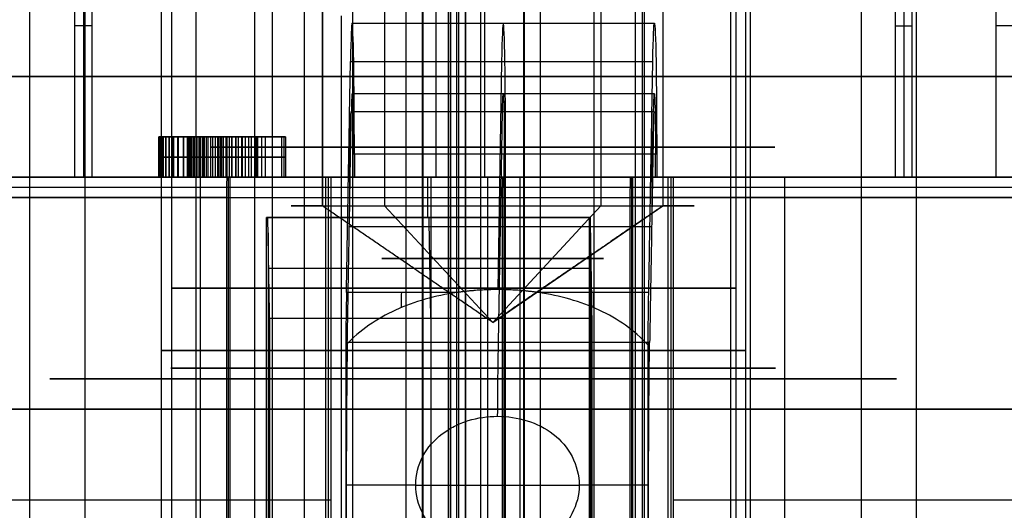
# Model space of a CAD drawing. Header units: millimetres. Extents: x 0 to 284, y -110 to 65.
# Tile 138 of 227: x 248.25 to 253.13, y -80.35 to -77.92. Entities that reach past the tile are written whole.
import ezdxf

# ---------------------------------------------------------------- set-up
doc = ezdxf.new("R2010")
doc.units = ezdxf.units.MM
doc.layers.add('Layer 01', color=7, linetype='Continuous', true_color=0x000000)

msp = doc.modelspace()

# ---------------------------------------------------------------- linework, layer by layer
at = {"layer": 'Layer 01'}
for p, q in [((250.1684, -87, 37.4971), (250.1684, -67, 37.4971)), ((250.8316, -67, -0.4971), (250.8316, -87, -0.4971)), ((250.3167, -78.7, 28.9984), (250.3167, -72.2, 28.9984)), ((250.5586, -78.7, 15.1405), (250.5586, -72.2, 15.1405)), ((249.7533, -72.5, 13.4776), (249.7533, -78.8423, 13.4776)), ((249.7533, -72.5, 13.4776), (249.7533, -78.8423, 13.4776)), ((251.1338, -72.5, 13.7846), (251.1338, -78.8423, 13.7846)), ((251.3485, -72.5, 14.1221), (251.3485, -84.6, 14.1221)), ((249.0032, -73.9, 24.0347), (249.0032, -84.6, 24.0347)), ((250.4274, -73.9, 22.6594), (250.4274, -84.6, 22.6594)), ((251.8028, -73.9, 24.0836), (251.8028, -84.6, 24.0836)), ((248.9532, -83.4, 24.0338), (248.9532, -74.1, 24.0338)), ((250.2469, -74.1, 32.9978), (250.2469, -85.6, 32.9978)), ((250.3777, -83.4, 25.5089), (250.3777, -74.1, 25.5089)), ((250.7531, -74.1, 4.0022), (250.7531, -85.6, 4.0022)), ((251.8527, -83.4, 24.0845), (251.8527, -74.1, 24.0845)), ((249.5031, -74.2, 24.0434), (249.5031, -82.9, 24.0434)), ((251.3028, -74.2, 24.0749), (251.3028, -82.9, 24.0749)), ((248.3003, -83.4, 18.4616), (248.3003, -74.5, 18.4616)), ((249.6619, -74.4969, 20.4255), (249.6619, -84.9, 20.4255)), ((250.4616, -83.4, 20.6997), (250.4616, -74.5, 20.6997)), ((250.5384, -83.4, 16.3003), (250.5384, -74.5, 16.3003)), ((251.3381, -74.4969, 16.5745), (251.3381, -84.9, 16.5745)), ((252.4255, -74.4969, 19.3381), (252.4255, -84.9, 19.3381)), ((252.6997, -83.4, 18.5384), (252.6997, -74.5, 18.5384)), ((249.1246, -74.7969, 17.9013), (249.1246, -83.1969, 17.9013)), ((249.9013, -74.7969, 19.8754), (249.9013, -84.4969, 19.8754)), ((251.0987, -74.7969, 17.1246), (251.0987, -84.4969, 17.1246)), ((250.2496, -75.9, 32.8478), (250.2496, -87, 32.8478)), ((250.7504, -75.9, 4.1522), (250.7504, -87, 4.1522)), ((250.0603, -77.1074, 12.0971), (250.0603, -78.8423, 12.0971)), ((248.5662, -77.2, 12.6854), (248.5662, -78.7, 12.6854)), ((252.6356, -77.2, 12.7564), (252.6356, -78.7, 12.7564)), ((249.8455, -77.9, 11.7596), (249.8455, -84.6, 11.7596)), ((248.6084, -77.95, 10.2657), (248.524, -77.95, 15.105)), ((252.5933, -77.95, 15.176), (252.6778, -77.95, 10.3368)), ((253.1777, -77.95, 10.3455), (253.0933, -77.95, 15.1848)), ((250.6412, -78.1263, 10.4109), (250.6215, -79.2567, 11.5411)), ((251.3991, -78.286, 9.9644), (249.8993, -78.286, 9.9382)), ((249.887, -78.3738, 10.6452), (249.887, -78.8688, 10.6452)), ((250.6255, -79.5188, 11.3082), (250.6455, -78.3738, 10.1634)), ((251.3868, -78.3738, 10.6714), (251.3868, -78.8688, 10.6714)), ((248.9404, -78.5, 11.2562), (249.0808, -78.5, 11.2587)), ((249.2481, -78.5, 11.6298), (249.246, -78.5, 11.7497)), ((249.2631, -78.5, 10.7681), (249.261, -78.5, 10.8853)), ((249.3868, -78.7, 11.6494), (249.3868, -78.5, 11.6494)), ((249.4004, -78.7, 10.8717), (249.4004, -78.5, 10.8717)), ((249.4257, -78.5, 11.2611), (249.4257, -78.7, 11.2611)), ((249.4257, -78.5, 11.2647), (249.5601, -78.5, 11.267)), ((249.4521, -78.7, 11.7616), (249.4521, -78.5, 11.7616)), ((249.4695, -78.7, 10.7618), (249.4695, -78.5, 10.7618)), ((249.5602, -78.5, 11.2634), (249.5602, -78.7, 11.2634)), ((250.6545, -85.2, 9.6513), (250.6545, -78.586, 9.6513)), ((250.6606, -85.2, 9.3014), (250.6606, -78.586, 9.3014)), ((249.3527, -78.6, 11.7599), (249.5515, -78.6, 11.7634)), ((249.4189, -78.6, 11.6499), (249.3546, -78.6, 11.6488)), ((249.3682, -78.6, 10.8711), (249.4325, -78.6, 10.8723)), ((249.5689, -78.6, 10.7635), (249.3701, -78.6, 10.76)), ((249.4325, -78.6, 10.8723), (249.4189, -78.6, 11.6499)), ((249.5515, -78.6, 11.7634), (249.5689, -78.6, 10.7635)), ((249.9076, -78.6988, 9.4633), (246.8381, -78.6988, 9.4097)), ((248.3698, -78.6988, 9.6115), (248.3759, -78.6988, 9.2615)), ((248.5662, -78.7, 12.6854), (249.1679, -78.7, 12.6959)), ((249.0808, -78.7, 11.2575), (249.4257, -78.7, 11.2635)), ((249.1473, -83.4, 12.9155), (249.1473, -78.7, 12.9155)), ((249.2631, -78.7, 10.8841), (249.25, -78.7, 11.6317)), ((249.2849, -78.7, 30.8152), (249.2849, -82.825, 30.8152)), ((249.7805, -78.7, 11.0189), (249.7805, -82.1, 11.0189)), ((249.8813, -78.6988, 10.9702), (251.3811, -78.6988, 10.9963)), ((250.2749, -78.9, 31.398), (250.2749, -78.7, 31.398)), ((250.3859, -78.7, 28.9994), (250.3606, -78.7, 30.4492)), ((250.5717, -78.7, 14.3906), (250.5586, -78.7, 15.1405)), ((250.6449, -78.8, 10.2013), (250.6466, -78.7, 10.1013)), ((250.6536, -86.1, 9.7013), (250.6536, -78.7, 9.7013)), ((250.7339, -82.1608, 5.102), (250.7339, -78.7, 5.102)), ((251.2846, -78.7, 30.8501), (251.2846, -82.825, 30.8501)), ((255.9767, -78.7, 9.5692), (251.4074, -78.7, 9.4895)), ((251.4758, -78.7, 10.1158), (251.4828, -78.7, 9.7158)), ((251.4802, -78.7, 11.0486), (251.4802, -82.1, 11.0486)), ((252.0339, -78.7, 12.7459), (252.6356, -78.7, 12.7564)), ((252.0468, -83.4, 12.9662), (252.0468, -78.7, 12.9662)), ((259.7157, -78.75, 10.3096), (241.5757, -78.75, 9.993)), ((250.6449, -82.9, 10.2013), (250.6449, -78.8, 10.2013)), ((250.597, -79.4196, 12.9408), (250.0603, -78.8423, 12.0971)), ((250.597, -79.4196, 12.9408), (251.4408, -78.8423, 12.4041)), ((250.597, -79.4196, 12.9408), (251.1338, -78.8423, 13.7846)), ((249.4782, -78.9, 31.2018), (251.0779, -78.9, 31.2297)), ((250.2813, -78.9, 31.0481), (250.2752, -78.9, 31.398)), ((249.4829, -78.975, 30.9334), (249.4829, -86.9, 30.9334)), ((251.3854, -78.9463, 10.7489), (249.8856, -78.9463, 10.7227)), ((251.0826, -78.975, 30.9614), (251.0826, -86.9, 30.9614)), ((250.2897, -79.4, 30.5482), (250.2897, -107.4, 30.5482)), ((249.8728, -79.735, 11.4592), (249.8678, -79.735, 11.7458)), ((251.3726, -79.735, 11.4854), (251.3676, -79.735, 11.772)), ((250.215, -80.2259, 11.594), (249.8705, -80.2259, 11.588)), ((251.3703, -80.2259, 11.6141), (251.0258, -80.2259, 11.6081)), ((249.7932, -80.3, 10.2864), (246.9237, -80.3, 10.2363)), ((254.3625, -80.3, 10.3662), (251.493, -80.3, 10.3161))]:
    msp.add_line(p, q, dxfattribs=at)
at = {"layer": 'Layer 01', "extrusion": (0.999848, 4.56323e-14, 0.017452)}
msp.add_arc((-78.586, 5.5754, 250.0347), 0.65, 360, 45, dxfattribs=at)
at = {"layer": 'Layer 01', "extrusion": (0.999848, -4.38645e-14, 0.017452)}
msp.add_arc((-78.586, 5.5754, 250.0347), 0.65, 270, 360, dxfattribs=at)
at = {"layer": 'Layer 01', "extrusion": (0.999848, 0, 0.017452)}
for start, end in [(360, 45), (270, 0)]:
    msp.add_arc((-78.586, 5.5754, 250.7847), 0.65, start, end, dxfattribs=at)
at = {"layer": 'Layer 01', "extrusion": (-0.999848, -4.58054e-14, -0.017452)}
msp.add_arc((78.586, 5.5754, -251.5347), 0.65, 135, 180, dxfattribs=at)
at = {"layer": 'Layer 01', "extrusion": (-0.999848, 0, -0.017452)}
for centre, radius, start, end in [((78.586, 5.5754, -251.5347), 0.65, 180, 270), ((78.586, 5.5754, -250.7847), 0.3, 135, 270), ((80.2259, 6.2254, -250.3088), 1.35, 130.7081, 135), ((80.2259, 6.2254, -251.2623), 1.35, 130.6683, 135), ((80.2259, 6.2254, -250.7847), 1, 109.9484, 135)]:
    msp.add_arc(centre, radius, start, end, dxfattribs=at)
at = {"layer": 'Layer 01', "extrusion": (0, -1, 0)}
for centre, radius, start, end in [((250.5, 18.5, 78.2), 12.75, 321.12589, 141.12589), ((250.5, 18.5, 78.2), 12.75, 238.46026, 321.12589), ((250.597, 12.9408, 78.55), 1.4, 147.535, 327.535), ((250.597, 12.9408, 78.55), 1.4, 327.535, 147.535), ((250.403, 24.0592, 78.55), 0.9, 91, 271), ((250.403, 24.0592, 78.55), 0.9, 271, 91), ((250.403, 24.0592, 79.25), 1.4, 91, 271), ((250.403, 24.0592, 79.25), 1.4, 271, 91), ((250.5, 18.5, 79.6469), 1.5, 23.5227, 203.5227), ((250.5, 18.5, 79.6469), 1.5, 203.5227, 23.5227), ((250.5, 18.5, 79.6984), 2.1, 23.5227, 203.5227), ((250.5, 18.5, 79.6984), 2.1, 203.5227, 23.5227), ((250.5, 18.5, 79.85), 14.5, 1, 181), ((250.5, 18.5, 79.85), 14.5, 181, 1), ((250.597, 12.9408, 80.2259), 1.4, 254.165, 287.835)]:
    msp.add_arc(centre, radius, start, end, dxfattribs=at)
at = {"layer": 'Layer 01', "extrusion": (0.999848, -8.12773e-15, 0.017452)}
msp.add_arc((-78.586, 5.5754, 250.0347), 0.3, 270, 45, dxfattribs=at)
at = {"layer": 'Layer 01', "extrusion": (-0.999848, 2.42703e-14, -0.017452)}
msp.add_arc((78.586, 5.5754, -251.5347), 0.3, 135, 270, dxfattribs=at)
at = {"layer": 'Layer 01', "extrusion": (-1.99802e-13, -1, 2.07681e-12)}
msp.add_arc((250.5, 18.5, 78.7), 12.7, 95.51615, 218.60176, dxfattribs=at)
at = {"layer": 'Layer 01', "extrusion": (6.29551e-16, -1, 2.31517e-16)}
msp.add_arc((250.5, 18.5, 78.7), 12.9, 1, 154.44848, dxfattribs=at)
at = {"layer": 'Layer 01', "extrusion": (2.6859e-17, 1, -1.53875e-15)}
msp.add_arc((-250.5, 18.5, -78.7), 10.5, 344.6159, 193.3841, dxfattribs=at)
at = {"layer": 'Layer 01', "extrusion": (1.71412e-16, 1, -6.75321e-16)}
msp.add_arc((-250.5, 18.5, -78.7), 12.75, 38.87411, 218.87411, dxfattribs=at)
at = {"layer": 'Layer 01', "extrusion": (2.85883e-16, 1, -1.65628e-15)}
msp.add_arc((-250.5, 18.5, -78.7), 12.75, 218.87411, 301.53974, dxfattribs=at)
at = {"layer": 'Layer 01', "extrusion": (7.63649e-18, -1, -2.32657e-18)}
msp.add_arc((250.597, 12.9408, 78.7), 1.45, 91, 235.1117, dxfattribs=at)
at = {"layer": 'Layer 01', "extrusion": (4.03719e-14, -1, -6.79512e-13)}
msp.add_arc((250.5, 18.5, 78.7), 11.95, 91, 95.80024, dxfattribs=at)
at = {"layer": 'Layer 01', "extrusion": (5.92256e-15, -1, -3.3877e-13)}
msp.add_arc((250.5, 18.5, 78.7), 11.95, 86.19976, 91, dxfattribs=at)
at = {"layer": 'Layer 01', "extrusion": (1.70455e-16, -1, 5.85064e-17)}
msp.add_arc((250.597, 12.9408, 78.7), 1.45, 306.8883, 91, dxfattribs=at)
at = {"layer": 'Layer 01', "extrusion": (-8.54516e-14, 1, -1.40268e-12)}
msp.add_arc((-250.5, 18.5, -78.7), 12.7, 93.51615, 216.60176, dxfattribs=at)
at = {"layer": 'Layer 01', "extrusion": (4.2983e-16, -1, 5.03519e-16)}
msp.add_arc((250.5, 18.5, 78.8), 12.8, 95.4808, 218.60176, dxfattribs=at)
at = {"layer": 'Layer 01', "extrusion": (-8.81553e-16, -1, 9.82347e-16)}
msp.add_arc((250.5, 18.5, 78.8), 12.8, 323.39824, 86.5192, dxfattribs=at)
at = {"layer": 'Layer 01', "extrusion": (2.43267e-16, -1, 3.82368e-16)}
msp.add_arc((250.597, 12.9408, 78.8423), 1, 147.535, 327.535, dxfattribs=at)
at = {"layer": 'Layer 01', "extrusion": (-2.43267e-16, 1, -3.82368e-16)}
msp.add_arc((-250.597, 12.9408, -78.8423), 1, 32.465, 212.465, dxfattribs=at)
at = {"layer": 'Layer 01', "extrusion": (1.15404e-15, 1, 4.428e-13)}
msp.add_arc((-250.5, 18.5, -78.9), 12.9, 85.44449, 92.55551, dxfattribs=at)
at = {"layer": 'Layer 01', "extrusion": (1.63629e-14, -1, -4.28517e-13)}
msp.add_arc((250.5, 18.5, 78.9), 12.55, 87.3452, 94.6548, dxfattribs=at)
at = {"layer": 'Layer 01', "extrusion": (0, 1, 0)}
for centre, radius, start, end in [((-250.597, 12.9408, -79.102), 0.5501, 212.465, 32.465), ((-250.597, 12.9408, -79.102), 0.5501, 32.465, 212.465), ((-250.403, 24.0592, -79.5593), 1.45, 269, 89), ((-250.403, 24.0592, -79.5593), 1.45, 89, 269), ((-250.5, 18.5, -79.85), 2.2, 269, 89), ((-250.5, 18.5, -79.85), 2.2, 89, 269)]:
    msp.add_arc(centre, radius, start, end, dxfattribs=at)
at = {"layer": 'Layer 01', "extrusion": (0.999848, -1.69981e-12, 0.017452)}
msp.add_arc((-80.2259, 6.2254, 250.0347), 1.35, 45, 59.0549, dxfattribs=at)
at = {"layer": 'Layer 01', "extrusion": (-0.999848, -1.09788e-13, -0.017452)}
msp.add_arc((80.2259, 6.2254, -251.5347), 1.35, 120.9451, 135, dxfattribs=at)
at = {"layer": 'Layer 01', "extrusion": (1.5486e-14, -1, -3.78275e-13)}
msp.add_arc((250.5, 18.5, 79.4), 12.05, 87.19333, 94.80667, dxfattribs=at)
at = {"layer": 'Layer 01', "extrusion": (0.999848, 1.99845e-14, 0.017452)}
msp.add_arc((-80.2259, 6.2254, 250.0347), 1, 45, 135, dxfattribs=at)
at = {"layer": 'Layer 01', "extrusion": (-0.999848, 2.02037e-14, -0.017452)}
msp.add_arc((80.2259, 6.2254, -251.5347), 1, 45, 135, dxfattribs=at)
at = {"layer": 'Layer 01'}
for points, degree in [([(249.4158, -72.5, 13.6923), (249.4158, -78.55, 13.6923), (249.4158, -84.6, 13.6923)], 2), ([(249.7533, -78.8423, 13.4776), (249.7533, -75.6711, 13.4776), (249.7533, -72.5, 13.4776)], 2), ([(251.4408, -72.5, 12.4041), (251.4408, -75.6711, 12.4041), (251.4408, -78.8423, 12.4041)], 2), ([(251.7782, -84.6, 12.1893), (251.7782, -78.55, 12.1893), (251.7782, -72.5, 12.1893)], 2), ([(250.3785, -82.1, 25.4589), (250.3785, -78, 25.4589), (250.3785, -73.9, 25.4589)], 2), ([(250.4274, -73.9, 22.6594), (250.4274, -79.25, 22.6594), (250.4274, -84.6, 22.6594)], 2), ([(250.3777, -74.1, 25.5089), (250.3777, -78.75, 25.5089), (250.3777, -83.4, 25.5089)], 2), ([(250.4283, -83.4, 22.6094), (250.4283, -78.75, 22.6094), (250.4283, -74.1, 22.6094)], 2), ([(250.3873, -74.2, 24.959), (250.3873, -78.15, 24.959), (250.3873, -82.1, 24.959)], 2), ([(250.4187, -82.9, 23.1593), (250.4187, -78.55, 23.1593), (250.4187, -74.2, 23.1593)], 2), ([(248.5745, -83.1969, 17.6619), (248.5745, -78.8469, 17.6619), (248.5745, -74.4969, 17.6619)], 2), ([(250.4616, -74.5, 20.6997), (250.4616, -78.95, 20.6997), (250.4616, -83.4, 20.6997)], 2), ([(250.5384, -83.4, 16.3003), (250.5384, -78.95, 16.3003), (250.5384, -74.5, 16.3003)], 2), ([(252.4255, -74.4969, 19.3381), (252.4255, -79.6984, 19.3381), (252.4255, -84.9, 19.3381)], 2), ([(249.1246, -74.7969, 17.9013), (249.1246, -78.9969, 17.9013), (249.1246, -83.1969, 17.9013)], 2), ([(251.8754, -84.4969, 19.0987), (251.8754, -79.6469, 19.0987), (251.8754, -74.7969, 19.0987)], 2), ([(248.524, -78.7, 15.105), (248.524, -77.95, 15.105), (248.524, -77.2, 15.105)], 2), ([(252.5933, -77.2, 15.176), (252.5933, -77.95, 15.176), (252.5933, -78.7, 15.176)], 2), ([(253.0933, -77.2, 15.1848), (253.0933, -77.95, 15.1848), (253.0933, -78.7, 15.1848)], 2), ([(248.6084, -77.7, 10.2657), (248.6084, -78.2, 10.2657), (248.6084, -78.7, 10.2657)], 2), ([(252.6778, -78.7, 10.3368), (252.6778, -78.2, 10.3368), (252.6778, -77.7, 10.3368)], 2), ([(249.8993, -77.936, 9.9382), (250.6492, -77.936, 9.9513), (251.3991, -77.936, 9.9644)], 2), ([(249.8713, -79.2713, 11.5426), (249.8813, -78.6988, 10.9702), (249.8913, -78.1263, 10.3978)], 2), ([(249.8913, -78.1263, 10.3978), (250.6412, -78.1263, 10.4109), (251.3911, -78.1263, 10.4239)], 2), ([(251.3711, -79.2713, 11.5687), (251.3811, -78.6988, 10.9963), (251.3911, -78.1263, 10.4239)], 2), ([(249.8756, -79.5188, 11.2951), (249.8856, -78.9463, 10.7227), (249.8956, -78.3738, 10.1503)], 2), ([(249.8956, -78.3738, 10.1503), (250.6455, -78.3738, 10.1634), (251.3954, -78.3738, 10.1765)], 2), ([(251.3954, -78.3738, 10.1765), (251.3854, -78.9463, 10.7489), (251.3754, -79.5188, 11.3213)], 2), ([(248.9405, -78.7, 11.2497), (248.9405, -78.6, 11.2497), (248.9405, -78.5, 11.2497)], 2), ([(248.9409, -78.5, 11.3147), (248.9409, -78.6, 11.3147), (248.9409, -78.7, 11.3147)], 2), ([(248.9433, -78.5, 11.185), (248.9433, -78.6, 11.185), (248.9433, -78.7, 11.185)], 2), ([(248.9448, -78.5, 11.3748), (248.9448, -78.6, 11.3748), (248.9448, -78.7, 11.3748)], 2), ([(248.9498, -78.5, 11.1251), (248.9498, -78.6, 11.1251), (248.9498, -78.7, 11.1251)], 2), ([(248.9518, -78.5, 11.4303), (248.9518, -78.6, 11.4303), (248.9518, -78.7, 11.4303)], 2), ([(248.9596, -78.5, 11.07), (248.9596, -78.6, 11.07), (248.9596, -78.7, 11.07)], 2), ([(248.962, -78.5, 11.4812), (248.962, -78.6, 11.4812), (248.962, -78.7, 11.4812)], 2), ([(248.9731, -78.5, 11.02), (248.9731, -78.6, 11.02), (248.9731, -78.7, 11.02)], 2), ([(248.9757, -78.5, 11.5272), (248.9757, -78.6, 11.5272), (248.9757, -78.7, 11.5272)], 2), ([(248.9899, -78.5, 10.9748), (248.9899, -78.6, 10.9748), (248.9899, -78.7, 10.9748)], 2), ([(248.9925, -78.5, 11.5686), (248.9925, -78.6, 11.5686), (248.9925, -78.7, 11.5686)], 2), ([(249.0101, -78.5, 10.9344), (249.0101, -78.6, 10.9344), (249.0101, -78.7, 10.9344)], 2), ([(249.0127, -78.5, 11.6054), (249.0127, -78.6, 11.6054), (249.0127, -78.7, 11.6054)], 2), ([(249.0339, -78.5, 10.8991), (249.0339, -78.6, 10.8991), (249.0339, -78.7, 10.8991)], 2), ([(249.0362, -78.5, 11.6374), (249.0362, -78.6, 11.6374), (249.0362, -78.7, 11.6374)], 2), ([(249.0613, -78.5, 10.8686), (249.0613, -78.6, 10.8686), (249.0613, -78.7, 10.8686)], 2), ([(249.063, -78.5, 11.6654), (249.063, -78.6, 11.6654), (249.063, -78.7, 11.6654)], 2), ([(249.0808, -78.5, 11.2521), (249.0808, -78.6, 11.2521), (249.0808, -78.7, 11.2521)], 2), ([(249.081, -78.5, 11.3041), (249.081, -78.6, 11.3041), (249.081, -78.7, 11.3041)], 2), ([(249.0828, -78.5, 11.2002), (249.0828, -78.6, 11.2002), (249.0828, -78.7, 11.2002)], 2), ([(249.0834, -78.5, 11.3523), (249.0834, -78.6, 11.3523), (249.0834, -78.7, 11.3523)], 2), ([(249.0869, -78.5, 11.1522), (249.0869, -78.6, 11.1522), (249.0869, -78.7, 11.1522)], 2), ([(249.0882, -78.5, 11.3965), (249.0882, -78.6, 11.3965), (249.0882, -78.7, 11.3965)], 2), ([(249.0914, -78.5, 10.8425), (249.0914, -78.6, 10.8425), (249.0914, -78.7, 10.8425)], 2), ([(249.0933, -78.5, 11.1085), (249.0933, -78.6, 11.1085), (249.0933, -78.7, 11.1085)], 2), ([(249.0935, -78.5, 11.6895), (249.0935, -78.6, 11.6895), (249.0935, -78.7, 11.6895)], 2), ([(249.0951, -78.5, 11.4367), (249.0951, -78.6, 11.4367), (249.0951, -78.7, 11.4367)], 2), ([(249.1015, -78.5, 11.069), (249.1015, -78.6, 11.069), (249.1015, -78.7, 11.069)], 2), ([(249.1045, -78.5, 11.4729), (249.1045, -78.6, 11.4729), (249.1045, -78.7, 11.4729)], 2), ([(249.1121, -78.5, 11.0335), (249.1121, -78.6, 11.0335), (249.1121, -78.7, 11.0335)], 2), ([(249.1158, -78.5, 11.5049), (249.1158, -78.6, 11.5049), (249.1158, -78.7, 11.5049)], 2), ([(249.1241, -78.5, 10.8199), (249.1241, -78.6, 10.8199), (249.1241, -78.7, 10.8199)], 2), ([(249.1246, -78.5, 11.0023), (249.1246, -78.6, 11.0023), (249.1246, -78.7, 11.0023)], 2), ([(249.1276, -78.5, 11.7103), (249.1276, -78.6, 11.7103), (249.1276, -78.7, 11.7103)], 2), ([(249.1296, -78.5, 11.5331), (249.1296, -78.6, 11.5331), (249.1296, -78.7, 11.5331)], 2), ([(249.1394, -78.5, 10.975), (249.1394, -78.6, 10.975), (249.1394, -78.7, 10.975)], 2), ([(249.1457, -78.5, 11.5574), (249.1457, -78.6, 11.5574), (249.1457, -78.7, 11.5574)], 2), ([(249.1562, -78.5, 10.9521), (249.1562, -78.6, 10.9521), (249.1562, -78.7, 10.9521)], 2), ([(249.1591, -78.5, 10.8008), (249.1591, -78.6, 10.8008), (249.1591, -78.7, 10.8008)], 2), ([(249.1639, -78.5, 11.5783), (249.1639, -78.6, 11.5783), (249.1639, -78.7, 11.5783)], 2), ([(249.1654, -78.5, 11.7274), (249.1654, -78.6, 11.7274), (249.1654, -78.7, 11.7274)], 2), ([(249.1752, -78.5, 10.9325), (249.1752, -78.6, 10.9325), (249.1752, -78.7, 10.9325)], 2), ([(249.1844, -78.5, 11.5964), (249.1844, -78.6, 11.5964), (249.1844, -78.7, 11.5964)], 2), ([(249.1963, -78.5, 10.9158), (249.1963, -78.6, 10.9158), (249.1963, -78.7, 10.9158)], 2), ([(249.1964, -78.5, 10.7856), (249.1964, -78.6, 10.7856), (249.1964, -78.7, 10.7856)], 2), ([(249.2068, -78.5, 11.7409), (249.2068, -78.6, 11.7409), (249.2068, -78.7, 11.7409)], 2), ([(249.2073, -78.5, 11.612), (249.2073, -78.6, 11.612), (249.2073, -78.7, 11.612)], 2), ([(249.2197, -78.5, 10.9017), (249.2197, -78.6, 10.9017), (249.2197, -78.7, 10.9017)], 2), ([(249.2322, -78.5, 11.6248), (249.2322, -78.6, 11.6248), (249.2322, -78.7, 11.6248)], 2), ([(249.2362, -78.5, 10.7737), (249.2362, -78.6, 10.7737), (249.2362, -78.7, 10.7737)], 2), ([(249.245, -78.5, 10.8902), (249.245, -78.6, 10.8902), (249.245, -78.7, 10.8902)], 2), ([(249.2517, -78.5, 11.7508), (249.2517, -78.6, 11.7508), (249.2517, -78.7, 11.7508)], 2), ([(249.2596, -78.5, 11.6348), (249.2596, -78.6, 11.6348), (249.2596, -78.7, 11.6348)], 2), ([(249.2727, -78.5, 10.8814), (249.2727, -78.6, 10.8814), (249.2727, -78.7, 10.8814)], 2), ([(249.2784, -78.5, 10.7656), (249.2784, -78.6, 10.7656), (249.2784, -78.7, 10.7656)], 2), ([(249.2889, -78.5, 11.6422), (249.2889, -78.6, 11.6422), (249.2889, -78.7, 11.6422)], 2), ([(249.3003, -78.5, 11.7572), (249.3003, -78.6, 11.7572), (249.3003, -78.7, 11.7572)], 2), ([(249.3023, -78.5, 10.8752), (249.3023, -78.6, 10.8752), (249.3023, -78.7, 10.8752)], 2), ([(249.3206, -78.5, 11.6469), (249.3206, -78.6, 11.6469), (249.3206, -78.7, 11.6469)], 2), ([(249.3231, -78.5, 10.761), (249.3231, -78.6, 10.761), (249.3231, -78.7, 10.761)], 2), ([(249.3342, -78.5, 10.8718), (249.3342, -78.6, 10.8718), (249.3342, -78.7, 10.8718)], 2), ([(249.3527, -78.5, 11.7599), (249.4521, -78.5, 11.7616), (249.5515, -78.5, 11.7634)], 2), ([(249.3527, -78.7, 11.7599), (249.3527, -78.6, 11.7599), (249.3527, -78.5, 11.7599)], 2), ([(249.3546, -78.5, 11.6488), (249.3546, -78.6, 11.6488), (249.3546, -78.7, 11.6488)], 2), ([(249.3546, -78.5, 11.6488), (249.3868, -78.5, 11.6494), (249.4189, -78.5, 11.6499)], 2), ([(249.4325, -78.5, 10.8723), (249.4004, -78.5, 10.8717), (249.3682, -78.5, 10.8711)], 2), ([(249.3682, -78.5, 10.8711), (249.3682, -78.6, 10.8711), (249.3682, -78.7, 10.8711)], 2), ([(249.5689, -78.5, 10.7635), (249.4695, -78.5, 10.7618), (249.3701, -78.5, 10.76)], 2), ([(249.3701, -78.7, 10.76), (249.3701, -78.6, 10.76), (249.3701, -78.5, 10.76)], 2), ([(249.4189, -78.5, 11.6499), (249.4189, -78.6, 11.6499), (249.4189, -78.7, 11.6499)], 2), ([(249.4189, -78.5, 11.6499), (249.4257, -78.5, 11.2611), (249.4325, -78.5, 10.8723)], 2), ([(249.4325, -78.7, 10.8723), (249.4325, -78.6, 10.8723), (249.4325, -78.5, 10.8723)], 2), ([(249.5515, -78.5, 11.7634), (249.5602, -78.5, 11.2634), (249.5689, -78.5, 10.7635)], 2), ([(249.5515, -78.7, 11.7634), (249.5515, -78.6, 11.7634), (249.5515, -78.5, 11.7634)], 2), ([(249.5689, -78.5, 10.7635), (249.5689, -78.6, 10.7635), (249.5689, -78.7, 10.7635)], 2), ([(249.9046, -78.6988, 9.6383), (249.9046, -78.6424, 9.6383), (249.9046, -78.586, 9.6383)], 2), ([(251.4043, -78.586, 9.6644), (250.6545, -78.586, 9.6513), (249.9046, -78.586, 9.6383)], 2), ([(251.4104, -78.586, 9.3145), (250.6606, -78.586, 9.3014), (249.9107, -78.586, 9.2883)], 2), ([(249.9107, -78.586, 9.2883), (249.9107, -78.6424, 9.2883), (249.9107, -78.6988, 9.2883)], 2), ([(251.4043, -78.7, 9.6644), (251.4043, -78.643, 9.6644), (251.4043, -78.586, 9.6644)], 2), ([(251.4104, -78.586, 9.3145), (251.4104, -78.643, 9.3145), (251.4104, -78.7, 9.3145)], 2), ([(243.304, -78.7, 9.9731), (251.5103, -78.7, 10.1164), (259.7166, -78.7, 10.2596)], 2), ([(245.2344, -78.7, 9.6067), (250.6536, -78.7, 9.7013), (256.0728, -78.7, 9.7959)], 2), ([(249.9046, -78.6988, 9.6383), (248.3698, -78.6988, 9.6115), (246.835, -78.6988, 9.5847)], 2), ([(249.9107, -78.6988, 9.2883), (248.3759, -78.6988, 9.2615), (246.8411, -78.6988, 9.2347)], 2), ([(248.2342, -78.7, 5.0584), (250.7339, -78.7, 5.102), (253.2335, -78.7, 5.1457)], 2), ([(248.6084, -78.7, 10.2657), (248.5662, -78.7, 12.6854), (248.524, -78.7, 15.105)], 2), ([(248.524, -78.7, 15.105), (250.5586, -78.7, 15.1405), (252.5933, -78.7, 15.176)], 2), ([(249.7932, -78.7, 10.2864), (249.2008, -78.7, 10.2761), (248.6084, -78.7, 10.2657)], 2), ([(249.2774, -78.8, 31.2415), (249.278, -78.7667, 31.2081), (249.2786, -78.7333, 31.1746), (249.2792, -78.7, 31.1412)], 3), ([(249.2792, -78.7, 31.1412), (249.2858, -78.7, 30.765), (249.2923, -78.7, 30.3888)], 2), ([(249.2923, -78.7, 30.3888), (249.2923, -82.8, 30.3888), (249.2923, -86.9, 30.3888)], 2), ([(249.3527, -78.7, 11.7599), (249.4521, -78.7, 11.7616), (249.5515, -78.7, 11.7634)], 2), ([(249.3546, -78.7, 11.6488), (249.3868, -78.7, 11.6494), (249.4189, -78.7, 11.6499)], 2), ([(249.4325, -78.7, 10.8723), (249.4004, -78.7, 10.8717), (249.3682, -78.7, 10.8711)], 2), ([(249.5689, -78.7, 10.7635), (249.4695, -78.7, 10.7618), (249.3701, -78.7, 10.76)], 2), ([(249.4189, -78.7, 11.6499), (249.4257, -78.7, 11.2611), (249.4325, -78.7, 10.8723)], 2), ([(249.5515, -78.7, 11.7634), (249.5602, -78.7, 11.2634), (249.5689, -78.7, 10.7635)], 2), ([(249.7677, -78.7, 11.7515), (249.7677, -80.4, 11.7515), (249.7677, -82.1, 11.7515)], 2), ([(249.7677, -78.7, 11.7515), (249.7805, -78.7, 11.0189), (249.7932, -78.7, 10.2864)], 2), ([(249.7932, -78.7, 10.2864), (249.7932, -80.4, 10.2864), (249.7932, -82.1, 10.2864)], 2), ([(249.9107, -78.6988, 9.2883), (249.9076, -78.6988, 9.4633), (249.9046, -78.6988, 9.6383)], 2), ([(250.2914, -90, 30.4482), (250.2914, -84.35, 30.4482), (250.2914, -78.7, 30.4482)], 2), ([(250.5717, -78.7, 14.3906), (250.5717, -81.05, 14.3906), (250.5717, -83.4, 14.3906)], 2), ([(251.2789, -78.7, 31.1761), (251.2783, -78.7333, 31.2095), (251.2777, -78.7667, 31.243), (251.2771, -78.8, 31.2764)], 3), ([(251.292, -78.7, 30.4237), (251.2855, -78.7, 30.7999), (251.2789, -78.7, 31.1761)], 2), ([(251.292, -86.9, 30.4237), (251.292, -82.8, 30.4237), (251.292, -78.7, 30.4237)], 2), ([(251.4104, -78.7, 9.3145), (251.4074, -78.7, 9.4895), (251.4043, -78.7, 9.6644)], 2), ([(255.9736, -78.7, 9.7442), (253.689, -78.7, 9.7043), (251.4043, -78.7, 9.6644)], 2), ([(251.4104, -78.7, 9.3145), (253.6951, -78.7, 9.3544), (255.9798, -78.7, 9.3942)], 2), ([(251.4674, -82.1, 11.7811), (251.4674, -80.4, 11.7811), (251.4674, -78.7, 11.7811)], 2), ([(251.493, -78.7, 10.3161), (251.4802, -78.7, 11.0486), (251.4674, -78.7, 11.7811)], 2), ([(251.493, -82.1, 10.3161), (251.493, -80.4, 10.3161), (251.493, -78.7, 10.3161)], 2), ([(252.6778, -78.7, 10.3368), (252.0854, -78.7, 10.3264), (251.493, -78.7, 10.3161)], 2), ([(252.5933, -78.7, 15.176), (252.6356, -78.7, 12.7564), (252.6778, -78.7, 10.3368)], 2), ([(253.0933, -78.7, 15.1848), (256.4263, -78.7, 15.2429), (259.7594, -78.7, 15.3011)], 2), ([(253.1777, -78.7, 10.3455), (253.1355, -78.7, 12.7651), (253.0933, -78.7, 15.1848)], 2), ([(241.5749, -78.8, 10.0429), (250.6449, -78.8, 10.2013), (259.7149, -78.8, 10.3596)], 2), ([(249.2774, -82.4, 31.2415), (249.2774, -80.6, 31.2415), (249.2774, -78.8, 31.2415)], 2), ([(251.2771, -78.8, 31.2764), (251.2771, -80.6, 31.2764), (251.2771, -82.4, 31.2764)], 2), ([(250.597, -79.4196, 12.9408), (250.1752, -79.1309, 13.2092), (249.7533, -78.8423, 13.4776)], 2), ([(251.4408, -78.8423, 12.4041), (251.0189, -79.1309, 12.6725), (250.597, -79.4196, 12.9408)], 2), ([(249.4754, -86.9, 31.3592), (249.4754, -82.9, 31.3592), (249.4754, -78.9, 31.3592)], 2), ([(249.4815, -78.9, 31.0086), (249.4785, -78.9, 31.1839), (249.4754, -78.9, 31.3592)], 2), ([(249.4903, -79.4, 30.5076), (249.4874, -79.2333, 30.6746), (249.4845, -79.0667, 30.8416), (249.4815, -78.9, 31.0086)], 3), ([(250.29, -79.4, 30.5482), (250.2857, -79.15, 30.7981), (250.2813, -78.9, 31.0481)], 2), ([(251.0752, -78.9, 31.3872), (251.0752, -82.9, 31.3872), (251.0752, -86.9, 31.3872)], 2), ([(251.0752, -78.9, 31.3872), (251.0782, -78.9, 31.2119), (251.0813, -78.9, 31.0365)], 2), ([(251.09, -79.4, 30.5355), (251.0871, -79.2333, 30.7025), (251.0842, -79.0667, 30.8695), (251.0813, -78.9, 31.0365)], 3), ([(250.4196, -79.2713, 11.5521), (250.1455, -79.2713, 11.5473), (249.8713, -79.2713, 11.5426)], 2), ([(251.3711, -79.2713, 11.5687), (251.097, -79.2713, 11.564), (250.8228, -79.2713, 11.5592)], 2), ([(249.4903, -79.4, 30.5076), (249.4903, -83.15, 30.5076), (249.4903, -86.9, 30.5076)], 2), ([(251.09, -86.9, 30.5355), (251.09, -83.15, 30.5355), (251.09, -79.4, 30.5355)], 2), ([(251.3754, -79.5188, 11.3213), (250.6255, -79.5188, 11.3082), (249.8756, -79.5188, 11.2951)], 2), ([(249.8678, -79.5317, 11.7458), (249.8678, -80.2259, 11.7458), (249.8678, -80.9201, 11.7458)], 2), ([(251.3676, -80.9201, 11.772), (251.3676, -80.2259, 11.772), (251.3676, -79.5317, 11.772)], 2)]:
    msp.add_open_spline(points, degree=degree, dxfattribs=at)
for points, knots in [([(248.9405, -78.5, 11.2497), (248.9403, -78.5, 11.2714), (248.94, -78.5, 11.3131), (248.9441, -78.5, 11.3734), (248.951, -78.5, 11.4291), (248.9609, -78.5, 11.4801), (248.9747, -78.5, 11.5264), (248.9913, -78.5, 11.5681), (249.0115, -78.5, 11.6052), (249.0353, -78.5, 11.6377), (249.0624, -78.5, 11.6661), (249.0934, -78.5, 11.6903), (249.1277, -78.5, 11.7113), (249.1658, -78.5, 11.7283), (249.2074, -78.5, 11.7418), (249.2526, -78.5, 11.7515), (249.3014, -78.5, 11.7582), (249.3352, -78.5, 11.7593), (249.3527, -78.5, 11.7599)], [-1, -1, -1, -1, -0.914197, -0.83472, -0.760761, -0.692282, -0.628981, -0.569923, -0.514596, -0.462155, -0.411002, -0.359589, -0.30692, -0.252104, -0.194671, -0.133997, -0.069234, 0, 0, 0, 0]), ([(249.3701, -78.5, 10.76), (249.3544, -78.5, 10.7601), (249.3238, -78.5, 10.7601), (249.279, -78.5, 10.7649), (249.2365, -78.5, 10.7729), (249.1966, -78.5, 10.7849), (249.1589, -78.5, 10.8), (249.1238, -78.5, 10.8193), (249.0909, -78.5, 10.8419), (249.0604, -78.5, 10.8683), (249.0328, -78.5, 10.8989), (249.0088, -78.5, 10.9347), (248.9887, -78.5, 10.9754), (248.972, -78.5, 11.0209), (248.9586, -78.5, 11.0712), (248.949, -78.5, 11.1264), (248.9424, -78.5, 11.1864), (248.9411, -78.5, 11.2281), (248.9405, -78.5, 11.2497)], [-1, -1, -1, -1, -0.936952, -0.876701, -0.819129, -0.76339, -0.709406, -0.655962, -0.602701, -0.549243, -0.494288, -0.437189, -0.376671, -0.312023, -0.242589, -0.167599, -0.086845, 0, 0, 0, 0]), ([(249.0808, -78.5, 11.2521), (249.0801, -78.5, 11.3767), (249.0945, -78.5, 11.467), (249.1261, -78.5, 11.5266), (249.1296, -78.5, 11.5329), (249.1354, -78.5, 11.5423), (249.1445, -78.5, 11.5559), (249.1687, -78.5, 11.5845), (249.2283, -78.5, 11.6295), (249.2989, -78.5, 11.6467), (249.3546, -78.5, 11.6488)], [-0.558635, -0.558635, -0.558635, -0.558635, -0.2793175, -0.2793175, -0.2618601, -0.2618601, -0.2444028, -0.2094881, -0.1396587, 0, 0, 0, 0]), ([(249.3682, -78.5, 10.8711), (249.2529, -78.5, 10.8716), (249.1747, -78.5, 10.9095), (249.1308, -78.5, 10.9897), (249.1295, -78.5, 10.9923), (249.1258, -78.5, 11), (249.1204, -78.5, 11.012), (249.1089, -78.5, 11.0424), (249.0904, -78.5, 11.1134), (249.0826, -78.5, 11.192), (249.0808, -78.5, 11.2521)], [-0.5632757, -0.5632757, -0.5632757, -0.5632757, -0.2816378, -0.2816378, -0.2640355, -0.2640355, -0.2464331, -0.2112284, -0.1408189, 0, 0, 0, 0]), ([(249.3527, -78.6, 11.7599), (249.3352, -78.6, 11.7593), (249.3014, -78.6, 11.7582), (249.2526, -78.6, 11.7515), (249.2074, -78.6, 11.7418), (249.1658, -78.6, 11.7283), (249.1277, -78.6, 11.7113), (249.0934, -78.6, 11.6903), (249.0624, -78.6, 11.6661), (249.0353, -78.6, 11.6377), (249.0115, -78.6, 11.6052), (248.9913, -78.6, 11.5681), (248.9747, -78.6, 11.5264), (248.9609, -78.6, 11.4801), (248.951, -78.6, 11.4291), (248.9441, -78.6, 11.3734), (248.94, -78.6, 11.3131), (248.9403, -78.6, 11.2714), (248.9405, -78.6, 11.2497)], [0, 0, 0, 0, 0.069234, 0.133997, 0.194671, 0.252104, 0.30692, 0.359589, 0.411002, 0.462155, 0.514596, 0.569923, 0.628981, 0.692282, 0.760761, 0.83472, 0.914197, 1, 1, 1, 1]), ([(248.9405, -78.6, 11.2497), (248.9411, -78.6, 11.2281), (248.9424, -78.6, 11.1864), (248.949, -78.6, 11.1264), (248.9586, -78.6, 11.0712), (248.972, -78.6, 11.0209), (248.9887, -78.6, 10.9754), (249.0088, -78.6, 10.9347), (249.0328, -78.6, 10.8989), (249.0604, -78.6, 10.8683), (249.0909, -78.6, 10.8419), (249.1238, -78.6, 10.8193), (249.1589, -78.6, 10.8), (249.1966, -78.6, 10.7849), (249.2365, -78.6, 10.7729), (249.279, -78.6, 10.7649), (249.3238, -78.6, 10.7601), (249.3544, -78.6, 10.7601), (249.3701, -78.6, 10.76)], [0, 0, 0, 0, 0.086845, 0.167599, 0.242589, 0.312023, 0.376671, 0.437189, 0.494288, 0.549243, 0.602701, 0.655962, 0.709406, 0.76339, 0.819129, 0.876701, 0.936952, 1, 1, 1, 1]), ([(249.0808, -78.6, 11.2521), (249.0807, -78.6, 11.2695), (249.0805, -78.6, 11.3029), (249.0828, -78.6, 11.3511), (249.0877, -78.6, 11.3954), (249.0943, -78.6, 11.4357), (249.1037, -78.6, 11.4719), (249.1149, -78.6, 11.5044), (249.1287, -78.6, 11.5328), (249.1448, -78.6, 11.5575), (249.1634, -78.6, 11.5786), (249.1841, -78.6, 11.597), (249.2071, -78.6, 11.6125), (249.2323, -78.6, 11.6255), (249.2598, -78.6, 11.6354), (249.2894, -78.6, 11.6429), (249.3212, -78.6, 11.6476), (249.3433, -78.6, 11.6484), (249.3546, -78.6, 11.6488)], [0, 0, 0, 0, 0.093914, 0.180963, 0.261418, 0.335078, 0.402468, 0.463871, 0.520561, 0.57319, 0.623323, 0.672716, 0.722739, 0.773303, 0.825886, 0.880545, 0.938533, 1, 1, 1, 1]), ([(249.3682, -78.6, 10.8711), (249.3568, -78.6, 10.8712), (249.3348, -78.6, 10.8713), (249.3028, -78.6, 10.8746), (249.273, -78.6, 10.8808), (249.2452, -78.6, 10.8895), (249.2196, -78.6, 10.9012), (249.1961, -78.6, 10.9152), (249.1747, -78.6, 10.9322), (249.1555, -78.6, 10.952), (249.1383, -78.6, 10.9754), (249.1236, -78.6, 11.0028), (249.1113, -78.6, 11.0344), (249.1007, -78.6, 11.0699), (249.0927, -78.6, 11.1097), (249.0862, -78.6, 11.1535), (249.0823, -78.6, 11.2014), (249.0813, -78.6, 11.2348), (249.0808, -78.6, 11.2521)], [0, 0, 0, 0, 0.06193, 0.120307, 0.175289, 0.228141, 0.278744, 0.328507, 0.377513, 0.427154, 0.478887, 0.535303, 0.596432, 0.663951, 0.737392, 0.817672, 0.905378, 1, 1, 1, 1]), ([(248.9405, -78.7, 11.2497), (248.9403, -78.7, 11.2714), (248.94, -78.7, 11.3131), (248.9441, -78.7, 11.3734), (248.951, -78.7, 11.4291), (248.9609, -78.7, 11.4801), (248.9747, -78.7, 11.5264), (248.9913, -78.7, 11.5681), (249.0115, -78.7, 11.6052), (249.0353, -78.7, 11.6377), (249.0624, -78.7, 11.6661), (249.0934, -78.7, 11.6903), (249.1277, -78.7, 11.7113), (249.1658, -78.7, 11.7283), (249.2074, -78.7, 11.7418), (249.2526, -78.7, 11.7515), (249.3014, -78.7, 11.7582), (249.3352, -78.7, 11.7593), (249.3527, -78.7, 11.7599)], [-1, -1, -1, -1, -0.914197, -0.83472, -0.760761, -0.692282, -0.628981, -0.569923, -0.514596, -0.462155, -0.411002, -0.359589, -0.30692, -0.252104, -0.194671, -0.133997, -0.069234, 0, 0, 0, 0]), ([(249.3701, -78.7, 10.76), (249.3544, -78.7, 10.7601), (249.3238, -78.7, 10.7601), (249.279, -78.7, 10.7649), (249.2365, -78.7, 10.7729), (249.1966, -78.7, 10.7849), (249.1589, -78.7, 10.8), (249.1238, -78.7, 10.8193), (249.0909, -78.7, 10.8419), (249.0604, -78.7, 10.8683), (249.0328, -78.7, 10.8989), (249.0088, -78.7, 10.9347), (248.9887, -78.7, 10.9754), (248.972, -78.7, 11.0209), (248.9586, -78.7, 11.0712), (248.949, -78.7, 11.1264), (248.9424, -78.7, 11.1864), (248.9411, -78.7, 11.2281), (248.9405, -78.7, 11.2497)], [-1, -1, -1, -1, -0.936952, -0.876701, -0.819129, -0.76339, -0.709406, -0.655962, -0.602701, -0.549243, -0.494288, -0.437189, -0.376671, -0.312023, -0.242589, -0.167599, -0.086845, 0, 0, 0, 0]), ([(249.0808, -78.7, 11.2521), (249.0807, -78.7, 11.2695), (249.0805, -78.7, 11.3029), (249.0828, -78.7, 11.3511), (249.0877, -78.7, 11.3954), (249.0943, -78.7, 11.4357), (249.1037, -78.7, 11.4719), (249.1149, -78.7, 11.5044), (249.1287, -78.7, 11.5328), (249.1448, -78.7, 11.5575), (249.1634, -78.7, 11.5786), (249.1841, -78.7, 11.597), (249.2071, -78.7, 11.6125), (249.2323, -78.7, 11.6255), (249.2598, -78.7, 11.6354), (249.2894, -78.7, 11.6429), (249.3212, -78.7, 11.6476), (249.3433, -78.7, 11.6484), (249.3546, -78.7, 11.6488)], [-0.554499, -0.554499, -0.554499, -0.554499, -0.5024239, -0.4541552, -0.409543, -0.3686987, -0.3313309, -0.2972829, -0.2658487, -0.2366658, -0.2088672, -0.1814787, -0.153741, -0.125703, -0.096546, -0.0662375, -0.0340832, 0, 0, 0, 0]), ([(249.3682, -78.7, 10.8711), (249.3568, -78.7, 10.8712), (249.3348, -78.7, 10.8713), (249.3028, -78.7, 10.8746), (249.273, -78.7, 10.8808), (249.2452, -78.7, 10.8895), (249.2196, -78.7, 10.9012), (249.1961, -78.7, 10.9152), (249.1747, -78.7, 10.9322), (249.1555, -78.7, 10.952), (249.1383, -78.7, 10.9754), (249.1236, -78.7, 11.0028), (249.1113, -78.7, 11.0344), (249.1007, -78.7, 11.0699), (249.0927, -78.7, 11.1097), (249.0862, -78.7, 11.1535), (249.0823, -78.7, 11.2014), (249.0813, -78.7, 11.2348), (249.0808, -78.7, 11.2521)], [-0.5503444, -0.5503444, -0.5503444, -0.5503444, -0.5162613, -0.4841343, -0.4538749, -0.4247883, -0.3969391, -0.3695524, -0.3425822, -0.3152626, -0.2867917, -0.2557433, -0.2221014, -0.1849428, -0.1445249, -0.1003433, -0.0520748, 0, 0, 0, 0]), ([(250.4196, -79.2713, 11.5521), (250.3108, -79.2871, 11.566), (250.2093, -79.3151, 11.5919), (250.0214, -79.401, 11.6607), (249.938, -79.4582, 11.7029), (249.8678, -79.5317, 11.7458)], [0, 0, 0, 0, 0.3284652, 0.3284652, 0.6569305, 0.6569305, 0.6569305, 0.6569305]), ([(251.3676, -79.5317, 11.772), (251.299, -79.4583, 11.7267), (251.2181, -79.4016, 11.6821), (251.0316, -79.315, 11.6062), (250.9313, -79.2872, 11.5769), (250.8228, -79.2713, 11.5592)], [0, 0, 0, 0, 0.3284758, 0.3284758, 0.6569515, 0.6569515, 0.6569515, 0.6569515]), ([(250.215, -80.2247, 11.594), (250.2152, -80.175, 11.5939), (250.2272, -80.1276, 11.5904), (250.2746, -80.0382, 11.5783), (250.3053, -80.0031, 11.5709), (250.3664, -79.9567, 11.5598), (250.3856, -79.9448, 11.5567), (250.4289, -79.9229, 11.5508), (250.4518, -79.9137, 11.5481), (250.524, -79.8914, 11.5419), (250.5712, -79.8847, 11.5402), (250.6719, -79.8848, 11.542), (250.7208, -79.892, 11.5455), (250.8143, -79.9212, 11.557), (250.8592, -79.9438, 11.5651), (250.9349, -80.0023, 11.5817), (250.9676, -80.0405, 11.5908), (251.0132, -80.1281, 11.6041), (251.0258, -80.1771, 11.6081), (251.0258, -80.2259, 11.6081)], [-1.19264, -1.19264, -1.19264, -1.19264, -1.04356, -1.04356, -0.89448, -0.89448, -0.81994, -0.81994, -0.7454, -0.7454, -0.59632, -0.59632, -0.44724, -0.44724, -0.29816, -0.29816, -0.14908, -0.14908, 0, 0, 0, 0]), ([(251.0258, -80.2259, 11.6081), (251.0258, -80.2747, 11.6081), (251.0138, -80.3222, 11.6043), (250.9658, -80.4139, 11.5903), (250.9356, -80.4491, 11.5818), (250.8573, -80.5094, 11.5647), (250.8157, -80.5301, 11.5572), (250.7186, -80.5603, 11.5453), (250.6713, -80.5671, 11.5419), (250.5714, -80.567, 11.5402), (250.5222, -80.5598, 11.5421), (250.4279, -80.5304, 11.5503), (250.3827, -80.5078, 11.5568), (250.3257, -80.464, 11.5673), (250.3063, -80.4459, 11.5712), (250.2747, -80.4088, 11.5783), (250.2612, -80.3888, 11.5817), (250.2275, -80.3242, 11.5903), (250.2148, -80.2746, 11.594), (250.215, -80.2247, 11.594)], [-1.194592, -1.194592, -1.194592, -1.194592, -1.045268, -1.045268, -0.895944, -0.895944, -0.74662, -0.74662, -0.597296, -0.597296, -0.447972, -0.447972, -0.298648, -0.298648, -0.223986, -0.223986, -0.149324, -0.149324, 0, 0, 0, 0])]:
    msp.add_open_spline(points, degree=3, knots=knots, dxfattribs=at)
for points, weights, degree in [([(249.4859, -79.15, 30.7581), (250.2849, -79.15, 30.8242), (251.0857, -79.15, 30.786)], [0.999686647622, 0.997569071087, 0.999684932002], 2), ([(250.8228, -79.2713, 11.5592), (250.6892, -79.2518, 11.5373), (250.5539, -79.2518, 11.535), (250.4196, -79.2713, 11.5521)], [1, 0.993050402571, 0.993050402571, 1], 3)]:
    msp.add_rational_spline(points, weights, degree=degree, dxfattribs=at)

doc.saveas('drawing.dxf')
